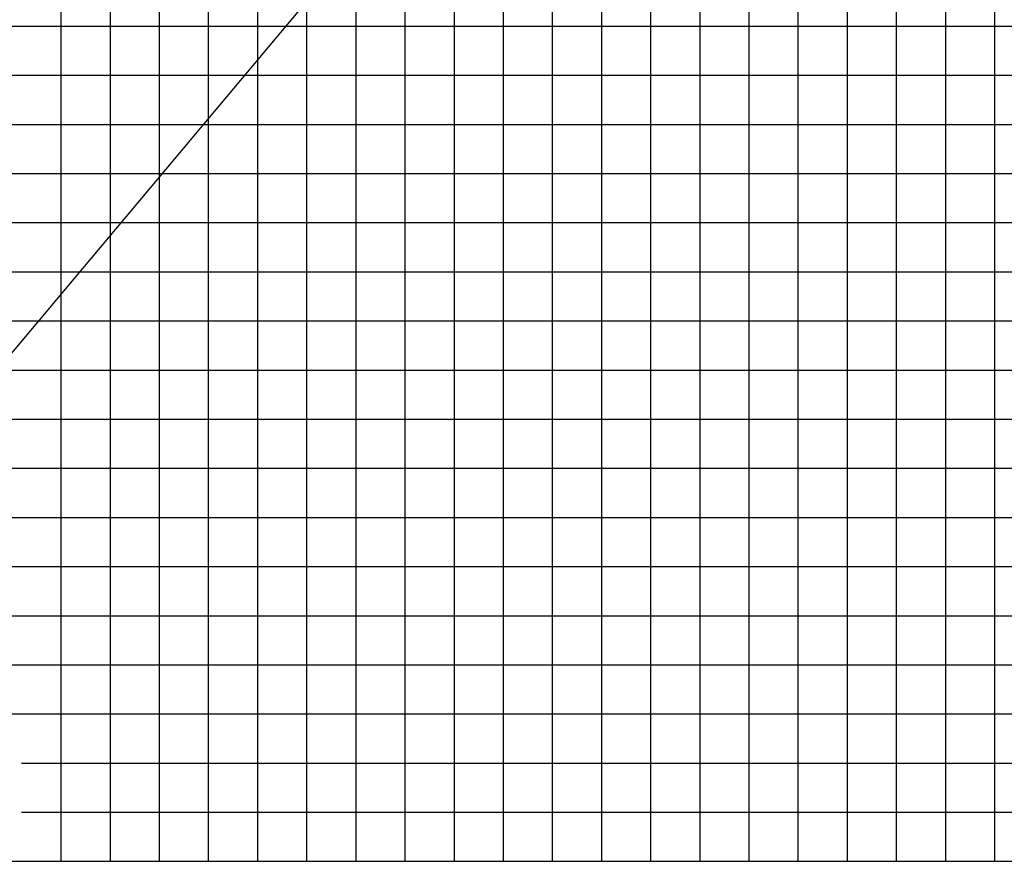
# Model space of a CAD drawing. Extents: x -441179 to 62702, y -334860 to 51651.
# Tile 5 of 68: x -319304 to -299267, y -314225 to -297093. Entities that reach past the tile are written whole.
import ezdxf

# ---------------------------------------------------------------- set-up
doc = ezdxf.new("R2010")
doc.units = 0
doc.layers.get('0').update_dxf_attribs({"linetype": 'CONTINUOUS'})

msp = doc.modelspace()

# ---------------------------------------------------------------- linework, layer by layer
at = {"color": 252, "linetype": 'Continuous'}
for p, q in [((-301458.888848, -314224.997208), (-301458.888848, -217086.686667)), ((-302458.888848, -314224.997208), (-302458.888848, -220422.299955)), ((-303458.888848, -314224.997208), (-303458.888848, -223757.913243)), ((-305458.888848, -314224.997208), (-305458.888848, -229985.362169)), ((-306458.888848, -314224.997208), (-306458.888848, -233063.054784)), ((-307458.888848, -314224.997208), (-307458.888848, -236140.856034)), ((-308458.888848, -314224.997208), (-308458.888848, -239218.548648)), ((-309458.888848, -314224.997208), (-309458.888848, -242296.284667)), ((-310458.888848, -314224.997208), (-310458.888848, -245373.977282)), ((-311458.888848, -314224.997208), (-311458.888848, -248451.669896)), ((-312458.888848, -314224.997208), (-312458.888848, -251529.264664)), ((-313458.888848, -314224.997208), (-313458.888848, -254606.957278)), ((-315458.888848, -314224.997208), (-315458.888848, -260762.312657)), ((-316458.888848, -314224.997208), (-316458.888848, -263839.999944)), ((-317458.888848, -314224.997208), (-317458.888848, -266350.11124)), ((-318458.888848, -314224.997208), (-318458.888848, -268562.200117)), ((-300458.888848, -314224.997208), (-300458.888848, -284224.997208)), ((-299458.888848, -314224.997208), (-299458.888848, -284224.997208)), ((-323322.102187, -297224.997208), (-209458.888848, -297224.997208)), ((-323405.370247, -298224.997208), (-209458.888848, -298224.997208)), ((-323545.911081, -299224.997208), (-209458.888848, -299224.997208)), ((-323686.451916, -300224.997208), (-209458.888848, -300224.997208)), ((-323631.18979, -301224.997208), (-209458.888848, -301224.997208)), ((-323544.720816, -302224.997208), (-209458.888848, -302224.997208)), ((-323502.811541, -303224.997208), (-209458.888848, -303224.997208)), ((-323418.992989, -305224.997208), (-209458.888848, -305224.997208)), ((-323377.083714, -306224.997208), (-209458.888848, -306224.997208)), ((-323293.129752, -307224.997208), (-209458.888848, -307224.997208)), ((-323251.220476, -308224.997208), (-209458.888848, -308224.997208)), ((-323209.311201, -309224.997208), (-209458.888848, -309224.997208)), ((-321191.443635, -310224.997208), (-209458.888848, -310224.997208)), ((-320870.095309, -311224.997208), (-209458.888848, -311224.997208)), ((-319270.109857, -312224.997208), (-209458.888848, -312224.997208)), ((-319270.109857, -313224.997208), (-209458.888848, -313224.997208))]:
    msp.add_line(p, q, dxfattribs=at)
at = {"color": 14, "linetype": 'Continuous'}
for p, q in [((-304458.888848, -314224.997208), (-304458.888848, -226907.669554)), ((-314458.888848, -314224.997208), (-314458.888848, -257684.649893)), ((-323460.902265, -304224.997208), (-209458.888848, -304224.997208))]:
    msp.add_line(p, q, dxfattribs=at)
at = {"color": 151, "linetype": 'Continuous'}
for p, q in [((-299379.096323, -279931.148252), (-322859.091731, -307913.517245)), ((-324458.888848, -314224.997208), (-209458.888848, -314224.997208))]:
    msp.add_line(p, q, dxfattribs=at)
at = {"color": 24, "linetype": 'Continuous'}
msp.add_line((-324458.888848, -314224.997208), (-209458.888848, -314224.997208), dxfattribs=at)

doc.saveas('drawing.dxf')
